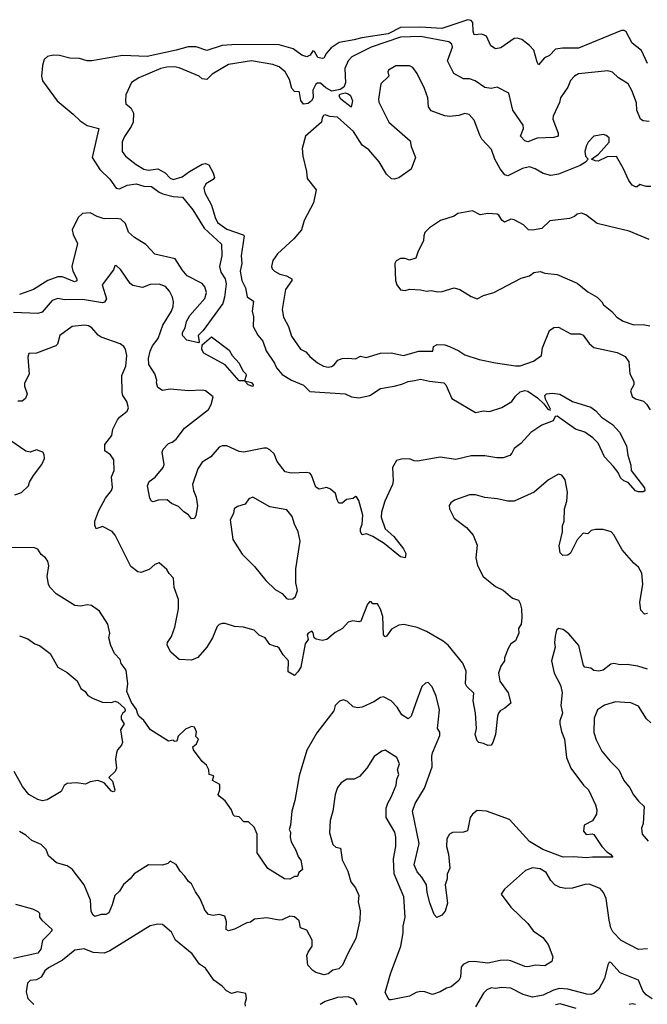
# Model space of a CAD drawing. Extents: x 1678759 to 1859541, y 384609 to 522867.
# Tile 127 of 256: x 1778546 to 1782633, y 440057 to 446474. Entities that reach past the tile are written whole.
import ezdxf

# ---------------------------------------------------------------- set-up
doc = ezdxf.new("R2010")
doc.units = 0

msp = doc.modelspace()

# ---------------------------------------------------------------- linework, layer by layer
at = {"layer": '0CON20XD'}
for points in [[(1782635, 446187.5), (1782595, 446274), (1782535, 446320), (1782494.4, 446394.4), (1782482.9, 446402.9), (1782465, 446403.1), (1782185, 446287.5), (1782081.2, 446288.8), (1782035, 446281.5), (1781995, 446240.6), (1781962.5, 446225), (1781925, 446180), (1781915, 446196.7), (1781893.9, 446275), (1781866.2, 446306.2), (1781815, 446344.7), (1781785, 446354.1), (1781765, 446351.2), (1781679.5, 446290.5), (1781643.7, 446283.7), (1781614.2, 446304.2), (1781585, 446366.9), (1781555, 446380.6), (1781505, 446374.4), (1781498.7, 446398.7), (1781495.6, 446455.6), (1781485, 446468.7), (1781465, 446473.9), (1781295, 446416.7), (1781155, 446424.9), (1781025, 446422.3), (1780945, 446382.1), (1780773.4, 446356.6), (1780725, 446341.8), (1780625.6, 446325), (1780575, 446291.3), (1780542.9, 446255), (1780526.1, 446223.9), (1780515, 446221.1), (1780486.9, 446226.9), (1780465, 446267.5), (1780455, 446270), (1780438.2, 446241.8), (1780415, 446230.9), (1780383.4, 446243.4), (1780326.9, 446285), (1780235, 446309.2), (1779958.5, 446311.5), (1779865, 446305.9), (1779765, 446273.8), (1779696, 446296), (1779642.3, 446297.7), (1779565.2, 446274.8), (1779375, 446233.9), (1779215, 446241.2), (1779015, 446205.6), (1778985, 446206.5), (1778935, 446220.8), (1778873, 446223), (1778805, 446241.5), (1778765, 446243.3), (1778727.5, 446235), (1778706.2, 446215), (1778694.4, 446175), (1778688.5, 446105), (1778693.8, 446075), (1778790.6, 445945), (1778895, 445858.5), (1778940.5, 445815), (1778984.4, 445785), (1779061.9, 445765), (1779018.2, 445575), (1779067.7, 445497.7), (1779133.3, 445435), (1779175, 445376.7), (1779195, 445372.3), (1779245, 445396.2), (1779305, 445403.7), (1779355, 445389.2), (1779405, 445387.5), (1779455, 445349.3), (1779478.7, 445338.7), (1779545, 445321.9), (1779606.5, 445316.5), (1779673.7, 445235), (1779748.3, 445115), (1779859.9, 445009.9), (1779861.6, 444935), (1779847.4, 444865), (1779855, 444828.9)], [(1782645, 445810), (1782605, 445814.4), (1782589.4, 445825), (1782565.5, 445885), (1782562.8, 445932.8), (1782531.8, 446011.8), (1782507.1, 446055), (1782444.6, 446094.6), (1782405, 446132), (1782375, 446141.2), (1782185, 446120), (1782159.2, 446105), (1782133, 446077), (1782115.6, 446035), (1782068.1, 445965), (1782061.1, 445935), (1782020.5, 445845), (1782018.2, 445825), (1782052.9, 445735), (1782053.3, 445715), (1782025, 445705.7), (1781915, 445702.2), (1781855, 445677.1), (1781835, 445684.2), (1781807.5, 445715), (1781825.6, 445765), (1781825, 445787.5), (1781756, 445885), (1781731.2, 445995), (1781655, 446034.5), (1781615, 446024.5), (1781575, 446031.8), (1781510.8, 446075), (1781475, 446088.5), (1781435, 446088.5), (1781372.7, 446122.7), (1781332, 446205), (1781364, 446295), (1781360, 446315), (1781339.7, 446329.7), (1781154.8, 446365.2), (1781025, 446360.7), (1780835, 446295.2), (1780709.2, 446230.8), (1780684.5, 446205), (1780663.3, 446156.7), (1780666.7, 446063.3), (1780655.7, 446034.3), (1780631.9, 446018.1), (1780578.9, 446008.9), (1780539.9, 446029.9), (1780505, 446061.2), (1780485, 446061.1), (1780475, 446054.2), (1780454.7, 446015), (1780456, 445965), (1780446, 445945), (1780425, 445927.5), (1780394.4, 445924.4), (1780377.6, 445947.6), (1780368.9, 445998.9), (1780365, 446004), (1780335, 446005.8), (1780318.1, 446025), (1780301.9, 446085), (1780273.8, 446133.8), (1780235, 446166.9), (1780195, 446182.5), (1780055, 446205.3), (1779905, 446181.8), (1779800.2, 446119.8), (1779765, 446084), (1779735, 446089.2), (1779715, 446105.5), (1779585, 446159.7), (1779554.2, 446165.8), (1779505, 446164.3), (1779465.8, 446155), (1779321.2, 446095), (1779275, 446063.8), (1779236.9, 445985), (1779234, 445945), (1779236.7, 445925), (1779269.2, 445899.2), (1779286, 445865), (1779285.7, 445805), (1779272.9, 445777.1)], [(1782655, 445387.5), (1782625, 445386.2), (1782585, 445398.8), (1782565.9, 445384.1), (1782556.1, 445383.9), (1782535, 445396), (1782513.1, 445425), (1782476.1, 445506.1), (1782431.3, 445581.3), (1782370.5, 445579.5), (1782312.8, 445552.8), (1782293.1, 445553.1), (1782270, 445565), (1782315, 445596.9), (1782384.2, 445675), (1782383.6, 445703.6), (1782365, 445720), (1782346.4, 445726.4), (1782285, 445713.8), (1782248, 445675), (1782235.7, 445654.3), (1782225.6, 445614.4), (1782229.4, 445585), (1782247.5, 445565), (1782230, 445545), (1782196.4, 445523.6), (1782055, 445466.9), (1782005, 445459.4), (1781955, 445470.8), (1781902.5, 445502.5), (1781865, 445514.3), (1781820, 445505), (1781725, 445456), (1781705, 445463.8), (1781675, 445502.5), (1781639.5, 445565), (1781618.3, 445628.3), (1781555, 445696), (1781542, 445722), (1781505, 445820), (1781473.8, 445855), (1781445, 445862.2), (1781405, 445848.6), (1781345, 445844), (1781315, 445848), (1781225, 445880), (1781208.9, 445905), (1781203.1, 445965), (1781181.2, 446025), (1781135, 446123.3), (1781105, 446163.3), (1781085, 446172.5), (1780995, 446174), (1780947.5, 446145), (1780942.5, 446135), (1780948.8, 446105), (1780897.3, 446055), (1780881.4, 445955), (1780884.1, 445935.9), (1780950, 445805), (1781089.2, 445685), (1781095, 445647.5), (1781123.8, 445575), (1781095, 445499.4), (1781015, 445443.8), (1780985, 445434.2), (1780966.1, 445436.1), (1780935, 445467.5), (1780887.6, 445547.6), (1780819.4, 445625), (1780776.9, 445656.9), (1780718.6, 445745), (1780615, 445838), (1780565, 445843.8), (1780535, 445854), (1780525, 445850), (1780515.8, 445835), (1780511.2, 445805), (1780407.1, 445715), (1780386, 445635), (1780389.2, 445585), (1780413.3, 445485), (1780418.3, 445438.3), (1780476.2, 445365), (1780458.8, 445281.2), (1780399.2, 445165), (1780381.2, 445105), (1780332, 445045), (1780225, 444947.5), (1780195, 444903.8), (1780185.7, 444865), (1780190, 444850), (1780205, 444835.8), (1780240, 444815), (1780283.5, 444803.5), (1780318, 444785), (1780318.1, 444775), (1780276.4, 444715), (1780254.6, 444585), (1780263.3, 444535), (1780296.2, 444475), (1780315, 444410.8), (1780375, 444326.9), (1780408.5, 444308.5), (1780435, 444278.1), (1780485, 444236.7), (1780525, 444215.7), (1780555, 444209.4), (1780576.2, 444213.8), (1780594.7, 444225.3), (1780618, 444255), (1780645, 444265.6), (1780685, 444268.8), (1780733, 444263), (1780765, 444280), (1780802.5, 444272.5), (1780895, 444300.6), (1780965, 444302.9), (1781045.7, 444284.3), (1781145.6, 444314.4), (1781236.4, 444313.6), (1781240, 444345), (1781265, 444357.1), (1781315, 444354.3), (1781344.5, 444344.5), (1781405, 444315.7), (1781445, 444288.6), (1781538.8, 444258.8), (1781645, 444237.1), (1781775, 444217.9), (1781805, 444218.5), (1781891.3, 444248.7), (1781944, 444285), (1781950, 444335), (1781995, 444448.8), (1782025, 444468.1), (1782055, 444470.6), (1782135, 444425.8), (1782195, 444426.9), (1782215, 444418.6), (1782255, 444364.3), (1782285, 444337.8), (1782436.7, 444305), (1782488.1, 444278.1), (1782513.1, 444245), (1782518.6, 444165), (1782545.6, 444115), (1782544.3, 444095), (1782524.2, 444055), (1782535, 444017.5), (1782555, 444002.5), (1782607.6, 443987.6), (1782628.2, 443968.2), (1782651.3, 443931.3)], [(1780705, 445904.3), (1780636.8, 445955), (1780625.3, 445975), (1780630.8, 445989.2), (1780665, 445996.7), (1780685, 445991.3), (1780699.6, 445979.6), (1780712.1, 445945), (1780705, 445904.3)], [(1779272.9, 445777.1), (1779228.1, 445711.9), (1779212.5, 445677.5), (1779213.5, 445615), (1779235.3, 445585.3), (1779305, 445530.6), (1779355, 445500), (1779385, 445492.5), (1779445, 445501.1), (1779494.3, 445475), (1779525, 445440), (1779545, 445433.3), (1779605, 445449.6), (1779650.8, 445485), (1779735, 445531.5), (1779755, 445536.7), (1779777, 445527), (1779805.6, 445475), (1779814, 445445), (1779805, 445432), (1779758, 445405), (1779745.7, 445375), (1779751.8, 445345), (1779794.5, 445265), (1779818.5, 445185), (1779835, 445152.9), (1779895, 445108.5), (1780001.9, 445071.9), (1780008.6, 445065), (1779989.1, 444935), (1779992.7, 444885), (1779982.4, 444835), (1779993.2, 444773.2), (1780015.5, 444725.5), (1780027.9, 444667.9), (1780068.5, 444638.5), (1780059.4, 444575), (1780068, 444538), (1780066.9, 444475), (1780097.6, 444417.6), (1780129.1, 444379.1), (1780150, 444315), (1780204.4, 444235), (1780217.5, 444205), (1780255, 444162), (1780315, 444124.4), (1780395, 444092.9), (1780435, 444050.8), (1780665, 444034.4), (1780705.5, 444015.5), (1780755, 444008.5), (1780825, 444024.4), (1780895, 444069.5), (1780984.6, 444085.4), (1781035, 444097.9), (1781075, 444116.2), (1781117.3, 444122.7), (1781155, 444130.9), (1781215, 444117.5), (1781308, 444108), (1781321.4, 444095), (1781360.8, 444005), (1781515, 443914.3), (1781565, 443923.8), (1781605, 443921.2), (1781685, 443946.2), (1781751.2, 443985), (1781775, 444020), (1781805, 444048), (1781835, 444057.5), (1781855, 444053.1), (1781918.7, 444008.7), (1781959.9, 443969.9), (1781985, 443936), (1782000, 443930), (1782003.3, 443935), (1781969.8, 443999.8), (1781965.5, 444025), (1781975.3, 444034.7), (1782015, 444040.3), (1782062.8, 444032.8), (1782145, 443985.6), (1782265, 443948.6), (1782298.1, 443925), (1782334.1, 443884.1), (1782405, 443836.4), (1782451.4, 443785), (1782496.3, 443696.3), (1782505.8, 443635.8), (1782525, 443570), (1782527.5, 443535), (1782615, 443422.5), (1782615.9, 443404.1), (1782605, 443397.5), (1782575, 443396.2), (1782555, 443403.8), (1782507.7, 443457.7), (1782479.3, 443469.3), (1782458.3, 443488.3), (1782442.7, 443522.7), (1782412.7, 443562.7), (1782353.3, 443625), (1782313.3, 443713.3), (1782278.9, 443748.9), (1782226, 443785), (1782165, 443805.7), (1782045, 443890.6), (1782031.8, 443888.2), (1782019.7, 443860.3), (1781945, 443830.8), (1781875, 443784.4), (1781809.2, 443710.8), (1781765, 443678.6), (1781751.5, 443648.5), (1781736.6, 443633.4), (1781695, 443618.9), (1781652.6, 443617.4), (1781575, 443630.6), (1781485, 443630.9), (1781385, 443607.1), (1781285, 443622.2), (1781137.3, 443597.3), (1781115, 443598), (1781085, 443612), (1781029.3, 443610.7), (1781000, 443600), (1780974.5, 443555.5), (1780977.4, 443467.4), (1780972.5, 443445), (1780924.1, 443335.9), (1780902.1, 443265), (1780900.7, 443230.7), (1780926.6, 443156.6), (1780981.9, 443105), (1781045.8, 443025), (1781060, 442995), (1781055, 442967.5), (1781025, 442974), (1780920.1, 443060.1), (1780845, 443106.4), (1780805, 443122.5), (1780775, 443116), (1780765.5, 443135.5), (1780765, 443156.7), (1780776.2, 443185), (1780780.4, 443245), (1780755, 443340), (1780740, 443365), (1780733, 443367), (1780716.4, 443353.6), (1780675, 443346.7), (1780645, 443323.3), (1780625, 443323.8), (1780612.9, 443345), (1780602.5, 443385), (1780570, 443415), (1780545, 443424), (1780495, 443413.3), (1780475, 443426.7), (1780445.8, 443505), (1780435, 443518.8), (1780415, 443522.9), (1780315, 443518.9), (1780275, 443526), (1780223.1, 443595), (1780202.5, 443645), (1780175, 443671.2), (1780155, 443681.2), (1780135, 443682), (1780005, 443654.3), (1779975, 443658.6), (1779895, 443697.5), (1779865, 443696.5), (1779845, 443686.9), (1779790, 443625), (1779735, 443590.6), (1779705, 443546), (1779670.6, 443445), (1779678.1, 443405), (1779695, 443362.5), (1779703.8, 443305), (1779693, 443243), (1779685, 443222.5), (1779665, 443221.2), (1779645, 443247.5), (1779615, 443266.7), (1779580.3, 443300.3), (1779535, 443321.2), (1779505.4, 443345.4), (1779446.7, 443343.3), (1779415, 443332.5), (1779405, 443336.2), (1779394.4, 443354.4), (1779377.5, 443435), (1779389.2, 443465), (1779427.6, 443492.4), (1779480.9, 443555), (1779486.9, 443575), (1779474.5, 443655), (1779480.5, 443675), (1779515, 443712), (1779539.3, 443720.7), (1779565, 443740.8), (1779618.5, 443811.5), (1779775, 443934.4), (1779792.5, 443965), (1779805.8, 444015), (1779755, 444054.2), (1779735, 444059.5), (1779645.5, 444055.5), (1779525, 444066.2), (1779475, 444057.1), (1779445, 444076.2), (1779437.3, 444107.3), (1779438, 444125), (1779425.8, 444165), (1779387.7, 444227.7), (1779384.4, 444265), (1779395, 444313.3), (1779410.7, 444349.3), (1779447.8, 444395), (1779477.9, 444482.1), (1779533.6, 444575), (1779544.5, 444605), (1779547.8, 444635), (1779541.5, 444665), (1779522.5, 444705), (1779495, 444735.6), (1779455, 444750), (1779395, 444747.3), (1779345, 444729.2), (1779281.8, 444741.8), (1779264.7, 444754.7), (1779205, 444843.3), (1779175, 444872.5), (1779165, 444870), (1779157.3, 444842.7), (1779083.1, 444745), (1779110.6, 444655), (1779098, 444632), (1779085, 444629.5), (1778955, 444650.7), (1778837.3, 444647.3), (1778795, 444657.8), (1778756.5, 444643.5), (1778691.5, 444568.5), (1778665, 444558.2), (1778505.3, 444565.3)], [(1779855, 444828.9), (1779884, 444784), (1779891.4, 444751.4), (1779880.7, 444665), (1779868.7, 444625), (1779741.2, 444448.8), (1779708.9, 444415), (1779715.6, 444375), (1779711.4, 444368.6), (1779635.4, 444385.4), (1779605.8, 444415), (1779605.6, 444435), (1779624.2, 444465.8), (1779633.2, 444506.8), (1779654.8, 444545.2), (1779752.4, 444657.6), (1779762.9, 444695), (1779751.8, 444731.8), (1779733.9, 444753.9), (1779637.1, 444805), (1779603.3, 444843.3), (1779558, 444915), (1779425.4, 444945.4), (1779368.3, 445008.3), (1779293.6, 445055), (1779255, 445088.5), (1779234, 445145), (1779205, 445173.1), (1779175, 445179.1), (1779095, 445175.8), (1779050.4, 445190.4), (1779005, 445214.6), (1778955, 445211.2), (1778927.1, 445185), (1778888.2, 445105), (1778893.3, 445073.3), (1778921.5, 445015), (1778886, 444865), (1778891.1, 444835), (1778918.5, 444785), (1778918.9, 444771.1), (1778903.6, 444766.4), (1778825, 444798.1), (1778795, 444797.4), (1778728.2, 444775), (1778635, 444714.7), (1778545, 444683.3)], [(1782645, 445040.6), (1782515, 445096.7), (1782387.5, 445125), (1782306, 445146), (1782232, 445202), (1782205, 445213.3), (1782175, 445206.7), (1782158.3, 445191.7), (1782125, 445178.8), (1781997.7, 445162.3), (1781945, 445112), (1781885, 445102.5), (1781860, 445105), (1781826.1, 445136.1), (1781765, 445168.8), (1781745, 445173.3), (1781702.5, 445155), (1781685, 445166.7), (1781665, 445200), (1781655, 445206.2), (1781595, 445210), (1781545, 445202.5), (1781495, 445227.5), (1781398.3, 445211.7), (1781375, 445193.8), (1781285.9, 445164.1), (1781215, 445117.5), (1781185, 445087.5), (1781176.7, 445065), (1781176.4, 445033.6), (1781140, 444965), (1781125, 444920), (1781085, 444907.5), (1781055, 444917.5), (1781025, 444916.7), (1780997, 444903), (1780988.8, 444885), (1780992.5, 444775), (1781002, 444745), (1781025, 444712.5), (1781055, 444710), (1781085, 444717.5), (1781155, 444713.8), (1781194.3, 444704.3), (1781225, 444710), (1781269.3, 444699.3), (1781297.7, 444702.3), (1781375, 444726.2), (1781412.5, 444715), (1781485, 444669.2), (1781525, 444654), (1781565, 444675.8), (1781632.5, 444695), (1781811.4, 444788.6), (1781865, 444803.8), (1781893, 444827), (1781935, 444832), (1781965, 444822), (1782045, 444814.2), (1782175, 444757.5), (1782245, 444699.4), (1782305.4, 444665.4), (1782336.2, 444635), (1782347.5, 444615), (1782402, 444572), (1782433.8, 444535), (1782475, 444508), (1782545, 444484.4), (1782605, 444486.5), (1782648.6, 444478.6)], [(1779208.8, 443031.2), (1779167.8, 443115), (1779148.1, 443138.1), (1779085, 443170.6), (1779045, 443156), (1779035, 443180), (1779036.2, 443205), (1779061.2, 443275), (1779105, 443354.4), (1779144.6, 443405), (1779150.4, 443425), (1779143.3, 443495), (1779161.4, 443535), (1779158, 443605), (1779137.7, 443637.7), (1779100, 443665), (1779100.8, 443705), (1779145.7, 443764.3), (1779153.3, 443805), (1779183.7, 443866.3), (1779196.4, 443883.6), (1779245, 443922.5), (1779253.6, 443945), (1779243.1, 443985), (1779217.8, 444025), (1779213.6, 444043.6), (1779212, 444155), (1779236.5, 444216.5), (1779244.5, 444285), (1779235, 444326.2), (1779224.3, 444345), (1779200.8, 444360.8), (1779076.7, 444405), (1779058, 444418), (1779015.8, 444465.8), (1778995, 444479.1), (1778967.2, 444482.8), (1778887.5, 444475), (1778808.1, 444415), (1778791.5, 444358.5), (1778782, 444348), (1778655, 444300.6), (1778605, 444298.8), (1778600, 444275), (1778606.9, 444163.1), (1778578, 444105), (1778578, 444085), (1778594.2, 444035), (1778584.2, 444005), (1778561.7, 443988.3), (1778535, 443988.2)], [(1780065, 444082.5), (1780033.9, 444093.9), (1780010, 444120), (1779975, 444121.2), (1779883.5, 444223.5), (1779745, 444301.4), (1779731.5, 444325), (1779734.5, 444355.5), (1779795, 444406.9), (1779910.8, 444320.8), (1779929.2, 444285), (1779976, 444235), (1780000, 444185), (1780017.5, 444165), (1780020, 444155), (1780010, 444120), (1780055, 444110), (1780066.2, 444095), (1780065, 444082.5)], [(1778515, 443378), (1778558, 443392), (1778602.9, 443435), (1778610.2, 443459.8), (1778636.3, 443503.7), (1778690.6, 443575), (1778707.1, 443615), (1778705, 443640), (1778696.7, 443655), (1778655, 443670), (1778615, 443655.4), (1778585, 443662.7), (1778488.4, 443728.4)], [(1782635, 442604), (1782615, 442600), (1782590.6, 442625), (1782583.5, 442675), (1782604.6, 442795), (1782597.7, 442867.7), (1782575.4, 442905.4), (1782545, 442930.8), (1782469.5, 443019.5), (1782415, 443116.2), (1782396.6, 443136.6), (1782345, 443150.5), (1782295, 443150.8), (1782267.5, 443145), (1782245, 443123.3), (1782215, 443126.7), (1782175, 443083.3), (1782132.7, 442997.3), (1782115, 442983.8), (1782081.7, 442981.7), (1782065, 443000), (1782059.2, 443045), (1782079.4, 443135), (1782080, 443175), (1782090.8, 443205), (1782093.1, 443285), (1782109.4, 443335), (1782113.5, 443393.5), (1782097.5, 443475), (1782076.2, 443505), (1782055, 443512), (1781988.6, 443475), (1781895.7, 443395), (1781765, 443335.7), (1781724.4, 443335.6), (1781655, 443351.9), (1781575, 443360), (1781515, 443376.2), (1781475, 443377.5), (1781377.6, 443342.4), (1781353.8, 443325), (1781342.3, 443307.7), (1781343.8, 443285), (1781375, 443225.8), (1781455.7, 443165), (1781498.6, 443115), (1781525, 443050), (1781517, 442967), (1781527.3, 442917.3), (1781564.2, 442845), (1781645, 442778.8), (1781695, 442756.2), (1781755, 442704.2), (1781795, 442691.2), (1781805, 442670), (1781814.2, 442635), (1781815.7, 442575), (1781812, 442535), (1781793.8, 442505), (1781796.7, 442475), (1781773.6, 442426.4), (1781743.3, 442405), (1781726.7, 442375), (1781702.5, 442315), (1781702.5, 442295), (1781679.3, 442260.7), (1781663.8, 442215), (1781672.3, 442162.3), (1781726.7, 442086.7), (1781745, 442020), (1781705, 441986), (1781675, 441969.2), (1781664.2, 441955), (1781656.9, 441935), (1781644.1, 441815.9), (1781626.8, 441763.2), (1781615, 441746.7), (1781595, 441742.5), (1781566.4, 441756.4), (1781535, 441762.5), (1781524.1, 441774.1), (1781510.8, 441815), (1781520, 441855), (1781514.4, 441955), (1781497.9, 442035), (1781503.8, 442085), (1781458, 442128), (1781448.9, 442145), (1781452.4, 442227.6), (1781430.5, 442280.5), (1781335, 442396.9), (1781302.6, 442422.6), (1781195.4, 442485.4), (1781135, 442512.5), (1781048.3, 442531.7), (1781015, 442527.5), (1780967.9, 442502.1), (1780935, 442456.7), (1780925, 442452.5), (1780914.4, 442465), (1780910.8, 442585), (1780895, 442632.5), (1780875, 442666.7), (1780845, 442667.5), (1780835, 442680), (1780825, 442682.5), (1780810, 442665), (1780766.4, 442553.6), (1780755, 442550), (1780715, 442556.2), (1780685, 442546.2), (1780648.8, 442505), (1780600.5, 442479.5), (1780545.6, 442434.4), (1780515, 442428.1), (1780476.8, 442436.8), (1780463.8, 442445), (1780457, 442477), (1780448.3, 442488.3), (1780423.6, 442476.4), (1780417.5, 442465), (1780423.8, 442435), (1780404, 442405), (1780376, 442255), (1780357.3, 442222.7), (1780335, 442200), (1780295, 442222.5), (1780296.7, 442295), (1780261.2, 442335), (1780235, 442377.5), (1780225, 442386.7), (1780211.7, 442388.3), (1780175, 442402.5), (1780145, 442446.2), (1780105, 442462.5), (1780073.3, 442495), (1780002.5, 442515), (1779945, 442520), (1779885, 442538.1), (1779865, 442538.6), (1779845, 442532), (1779831.2, 442518.8), (1779802.5, 442445), (1779764.4, 442385), (1779705, 442317.5), (1779665, 442300), (1779584.5, 442304.5), (1779531.2, 442351.2), (1779506.4, 442396.4), (1779508, 442415), (1779535.4, 442454.6), (1779557.1, 442515), (1779580, 442635), (1779579.5, 442695), (1779552.6, 442772.6), (1779547.5, 442835), (1779519.2, 442865), (1779505, 442891.2), (1779455, 442933.8), (1779425.9, 442924.1), (1779388.8, 442891.2), (1779335, 442870), (1779315, 442876.2), (1779270.3, 442910.3), (1779208.8, 443031.2)], [(1780295, 442696.2), (1780325, 442698.8), (1780341.2, 442715), (1780355.8, 442754.2), (1780343.1, 442803.1), (1780343.2, 442895), (1780372.7, 443075), (1780359.7, 443135), (1780335.4, 443185), (1780320.9, 443235), (1780285, 443279.4), (1780175, 443300), (1780065, 443361.2), (1780038.3, 443351.7), (1780013.2, 443316.8), (1779965, 443301.2), (1779942.5, 443285), (1779937.5, 443255), (1779917.5, 443215), (1779934.6, 443085), (1779995, 442990.8), (1780075, 442910), (1780148.8, 442818.8), (1780209.5, 442759.5), (1780255, 442733.8), (1780282.3, 442702.3), (1780295, 442696.2)], [(1781122.5, 442015), (1781095.6, 441934.4), (1781075, 441918), (1781033.7, 441943.7), (1781004.3, 441994.3), (1780963.9, 442033.9), (1780915, 442060), (1780895, 442056.2), (1780852.2, 442027.8), (1780775, 441992.9), (1780745, 441988), (1780717.5, 441995), (1780680.3, 442030.3), (1780655, 442041.2), (1780627.7, 442032.3), (1780601.2, 442005), (1780590.7, 441969.3), (1780480.6, 441825), (1780415, 441713.8), (1780365.7, 441545), (1780338.6, 441385), (1780318, 441315), (1780308.8, 441225), (1780300, 441195), (1780308.3, 441178.3), (1780306.2, 441145), (1780313.1, 441115), (1780342.9, 441065), (1780360.8, 441015), (1780376.2, 440996.2), (1780387.5, 440935), (1780363.3, 440916.7), (1780355, 440890), (1780335, 440890), (1780305, 440871.2), (1780270, 440875), (1780162.3, 440942.3), (1780093, 441043), (1780092.2, 441165), (1780072.1, 441212.1), (1780035, 441246), (1780005, 441246.7), (1779975, 441277.5), (1779945, 441282.5), (1779935, 441292.5), (1779925, 441323.3), (1779885, 441382.5), (1779845, 441413.3), (1779838.8, 441425), (1779850, 441455), (1779848.3, 441488.3), (1779802.5, 441515), (1779810, 441545), (1779780, 441555), (1779777.5, 441585), (1779762.5, 441615), (1779735, 441640), (1779677.5, 441715), (1779673.3, 441735), (1779696.7, 441755), (1779710, 441785), (1779693, 441803), (1779697, 441833), (1779685, 441862.5), (1779665, 441866.7), (1779625, 441850), (1779577.5, 441805), (1779568.3, 441771.7), (1779555, 441770), (1779545, 441777.5), (1779515, 441772.5), (1779396.7, 441845), (1779355, 441906.7), (1779322.5, 441935), (1779313.3, 441955), (1779307.7, 441977.7), (1779274.1, 442024.1), (1779244, 442095), (1779249.2, 442145), (1779238.5, 442235), (1779207.6, 442277.6), (1779200, 442305), (1779163.8, 442343.8), (1779138.6, 442395), (1779127.5, 442445), (1779133.8, 442475), (1779118.9, 442535), (1779065, 442618), (1779013.9, 442656.1), (1778985, 442660), (1778945, 442652.5), (1778905, 442655.6), (1778782.8, 442732.8), (1778742.9, 442775), (1778732.9, 442795), (1778726, 442845), (1778735.7, 442915), (1778728.8, 442945), (1778715, 442966.7), (1778685, 442987.5), (1778663.9, 443023.9), (1778642.3, 443032.3), (1778452.5, 443035)], [(1782635, 442241.4), (1782571.2, 442261.2), (1782501.7, 442271.7), (1782455, 442270), (1782415, 442278.8), (1782395, 442274.2), (1782345, 442234.3), (1782318, 442228), (1782285, 442231.2), (1782265, 442246.7), (1782225, 442253.8), (1782216.2, 442265), (1782187.5, 442395), (1782121.1, 442471.1), (1782085, 442498.5), (1782055, 442506.9), (1782041.4, 442495), (1782033.3, 442456.7), (1782027.8, 442415), (1782031.9, 442385), (1782009.2, 442295), (1782025.8, 442215), (1782067.3, 442137.3), (1782078.2, 442088.2), (1782068.9, 442005), (1782080.9, 441955), (1782063.3, 441905), (1782062.2, 441885), (1782073.9, 441833.9), (1782093.5, 441785), (1782106.7, 441665), (1782135.7, 441595), (1782216.2, 441485), (1782250, 441455), (1782295, 441357.5), (1782303.6, 441323.6), (1782301.2, 441295), (1782276.7, 441253.3), (1782222.5, 441225), (1782217.5, 441185), (1782235, 441163.3), (1782275, 441166.7), (1782285, 441162.5), (1782337.5, 441085), (1782369.7, 441049.7), (1782393.3, 441035), (1782407.5, 441015), (1782275, 441015.7), (1782235, 441010.6), (1782155, 441017.8), (1782085, 441015.4), (1781951.4, 441065), (1781865, 441117.3), (1781735, 441262.2), (1781585, 441315.5), (1781525, 441319.2), (1781493.7, 441296.3), (1781480, 441275), (1781462.7, 441187.3), (1781435, 441178.6), (1781363.4, 441176.6), (1781344.5, 441165.5), (1781328.1, 441135), (1781325.5, 441085), (1781338.5, 441035), (1781345.8, 440945), (1781330, 440905), (1781328.8, 440875), (1781317.5, 440835), (1781332, 440715), (1781315.9, 440664.1), (1781295, 440637.5), (1781263, 440623), (1781245, 440642.5), (1781217.5, 440717.5), (1781200, 440785), (1781195.6, 440835), (1781165.5, 440885), (1781135, 440919.2), (1781113.8, 440965), (1781146.5, 441105), (1781104.6, 441315.4), (1781120.9, 441365), (1781182.7, 441465), (1781232.9, 441605), (1781228.8, 441675), (1781233.1, 441695), (1781281.1, 441808.9), (1781280.9, 441830.9), (1781265.8, 441855), (1781278.9, 441975), (1781258.6, 442065), (1781232, 442125), (1781205, 442153.3), (1781189.3, 442150.7), (1781165, 442127.5), (1781122.5, 442015)], [(1778545, 442458.8), (1778599.5, 442439.5), (1778645, 442405.7), (1778675.7, 442395.7), (1778745, 442342), (1778795, 442254), (1778855, 442220), (1778920, 442165), (1778943.3, 442115), (1778972.5, 442095), (1778989.3, 442069.3), (1779025, 442048.8), (1779085, 442026.2), (1779145, 442023.3), (1779165, 442032.5), (1779185, 442026.7), (1779227.7, 441987.7), (1779233.3, 441975), (1779230, 441965), (1779215, 441952.5), (1779206.7, 441935), (1779206.7, 441915), (1779226.2, 441885), (1779203.3, 441845), (1779216.2, 441763.8), (1779210, 441745), (1779183.9, 441716.1), (1779176.7, 441695), (1779168.8, 441655), (1779176.7, 441595), (1779166.7, 441575), (1779127.5, 441535), (1779151.1, 441511.1), (1779166.5, 441455), (1779164, 441445), (1779155, 441440.9), (1779142.9, 441445), (1779095, 441500.8), (1779055, 441515.6), (1779005, 441506.2), (1778975, 441491.2), (1778915, 441501.2), (1778855, 441496.2), (1778836.4, 441483.6), (1778816.6, 441443.4), (1778725, 441388.8), (1778695, 441382), (1778665, 441390.8), (1778606.2, 441425), (1778565, 441476), (1778510, 441575)], [(1782655, 441891.4), (1782626.8, 441916.8), (1782575, 441999.4), (1782525, 442022.5), (1782485.5, 442024.5), (1782425, 442028.6), (1782355, 442005.7), (1782307.5, 441975), (1782287.4, 441922.6), (1782285, 441827.5), (1782299.9, 441779.9), (1782336, 441706), (1782390.5, 441640.5), (1782446.9, 441585), (1782479.4, 441515), (1782518, 441468), (1782542.8, 441422.8), (1782575, 441380), (1782612.5, 441345), (1782606, 441235), (1782595.7, 441205), (1782599.2, 441165), (1782639.1, 441119.1)], [(1780942.1, 441367.9), (1780965, 441406.2), (1780996.7, 441485), (1781002.5, 441525), (1781014.2, 441555), (1781007.1, 441585), (1781018.6, 441625), (1781001.2, 441665), (1780925, 441712), (1780905, 441707.5), (1780855, 441672), (1780806, 441595), (1780758.9, 441541.1), (1780725, 441524), (1780675.9, 441524.1), (1780640.3, 441499.7), (1780615, 441470), (1780600.6, 441425), (1780584.4, 441315), (1780568.1, 441255), (1780563.7, 441173.7), (1780585, 441099.2), (1780605, 441080), (1780634.2, 441074.2), (1780645, 440998.8), (1780683.3, 440925), (1780702.9, 440855), (1780731.9, 440815), (1780754.3, 440765), (1780749.4, 440725), (1780763.1, 440665), (1780760.6, 440605), (1780735.7, 440485), (1780681.7, 440388.3), (1780648.1, 440311.9), (1780625, 440287.5), (1780585, 440278.9), (1780555, 440254.6), (1780528.6, 440248.6), (1780474.4, 440264.4), (1780455, 440276.2), (1780422, 440312), (1780416.7, 440375), (1780423.4, 440396.6), (1780450, 440435), (1780451.1, 440475), (1780415, 440540.8), (1780373.8, 440555), (1780365, 440601.2), (1780335, 440627.1), (1780305, 440630.9), (1780255, 440607.3), (1780235.4, 440604.6), (1780155, 440620), (1780075, 440612), (1780048.1, 440591.9), (1780025, 440586.9), (1779945, 440545.6), (1779905, 440535.8), (1779890, 440545), (1779892.9, 440595), (1779881.1, 440631.1), (1779845, 440642.9), (1779805, 440634.4), (1779775, 440641.4), (1779750.5, 440670.5), (1779742.2, 440695), (1779719.3, 440749.3), (1779690.3, 440790.3), (1779665, 440842.5), (1779646.1, 440856.1), (1779622.3, 440892.3), (1779590, 440925), (1779565, 440968.8), (1779525, 440990), (1779510, 440975), (1779475.9, 440964.1), (1779385, 440966), (1779292.1, 440907.9), (1779265.5, 440874.5), (1779221.7, 440838.3), (1779195.5, 440794.5), (1779165, 440766.2), (1779149.2, 440705), (1779127, 440653), (1779107.6, 440642.4), (1779077, 440643), (1779035, 440630), (1779025, 440636.7), (1779012, 440662), (1779006.7, 440735), (1778965.8, 440835), (1778886.8, 440936.8), (1778855, 440958.8), (1778785, 440978.8), (1778733.8, 441025), (1778718, 441065), (1778685, 441098), (1778625, 441124.3), (1778585, 441159.2), (1778543.8, 441183.8)], [(1782635, 440417.5), (1782575, 440412.9), (1782463.1, 440473.1), (1782409.3, 440529.3), (1782395.6, 440555), (1782383.6, 440605), (1782365, 440746.2), (1782348.2, 440785), (1782325, 440810.9), (1782255, 440839.2), (1782225, 440836.9), (1782145, 440814.6), (1782102.4, 440812.4), (1782065, 440818.8), (1782031.1, 440835), (1782004.2, 440864.2), (1781974.4, 440915), (1781935, 440940), (1781885, 440946.7), (1781840.3, 440929.7), (1781703, 440807), (1781681.2, 440775), (1781745, 440689.2), (1781854.2, 440584.2), (1781888.8, 440535), (1781951.5, 440491.5), (1781987.2, 440447.2), (1782018, 440365), (1782011.2, 440335), (1781965, 440306.7), (1781905, 440312.5), (1781855, 440300), (1781835, 440302), (1781745, 440340.6), (1781720, 440345), (1781675, 440343.1), (1781595, 440323.8), (1781505, 440336.4), (1781467.4, 440332.6), (1781433.2, 440316.8), (1781420.9, 440299.1), (1781415.6, 440234.4), (1781405, 440212), (1781355, 440170.8), (1781325, 440161.9), (1781285, 440136.9), (1781235, 440120.4), (1781185, 440138.5), (1781155, 440140), (1781126.7, 440133.3), (1781085, 440110), (1780965, 440086), (1780955, 440086.2), (1780945, 440096.2), (1780925, 440133.3), (1780961.1, 440255), (1781028.5, 440435), (1781043.1, 440523.1), (1781043, 440567), (1781055.5, 440625), (1781047.4, 440757.4), (1780984, 440906), (1780980, 441005), (1780996.2, 441085), (1780995.4, 441145.4), (1780988.1, 441178.1), (1780932.3, 441275), (1780931.8, 441335), (1780942.1, 441367.9)], [(1778518.3, 440708.3), (1778628.8, 440678.8), (1778665, 440662.5), (1778675, 440650), (1778676, 440625), (1778689.2, 440605), (1778755, 440546.7), (1778754.3, 440535), (1778736.6, 440513.4), (1778695, 440472), (1778683.8, 440415), (1778665, 440389.2), (1778505.3, 440354.7)], [(1780016.7, 440045), (1780013.9, 440063.9), (1780023.3, 440095), (1780018, 440128), (1779965, 440138), (1779925, 440126.2), (1779893.6, 440143.6), (1779865, 440174), (1779810, 440215), (1779755, 440292), (1779717.4, 440317.4), (1779668.1, 440385), (1779560.6, 440475), (1779535, 440526.2), (1779475, 440575.8), (1779445, 440578), (1779395, 440568), (1779134, 440406), (1779095, 440390.5), (1779025, 440393.3), (1778965, 440417.8), (1778905, 440410), (1778825, 440344.4), (1778732.9, 440295), (1778710, 440275), (1778685, 440234.4), (1778655, 440217.1), (1778615, 440210.8), (1778597.5, 440195), (1778587.3, 440137.3), (1778600, 440095), (1778638, 440055)], [(1782665, 440092.1), (1782625, 440119.1), (1782603.8, 440145), (1782575, 440214.4), (1782455, 440260.9), (1782395, 440330), (1782385, 440331.2), (1782375, 440313.8), (1782354.5, 440225), (1782316.2, 440155), (1782285, 440127.5), (1782265, 440120), (1782238.1, 440121.9), (1782115, 440156.3), (1782060.3, 440159.7), (1782021, 440149), (1781955, 440115.8), (1781885, 440103.9), (1781825, 440120.3), (1781745, 440161.5), (1781685, 440166.2), (1781645, 440158.9), (1781615, 440164.5), (1781588.5, 440151.5), (1781565, 440129.4), (1781515, 440039.4)], [(1780743.1, 440053.1), (1780720.9, 440090.9), (1780685, 440104.4), (1780615, 440100), (1780534.7, 440075.3), (1780502.5, 440055)], [(1782170.3, 440030.3), (1782065, 440058.8), (1782035, 440052.7)], [(1782555, 440054.6), (1782535, 440059.6), (1782513.8, 440056.2)]]:
    msp.add_lwpolyline(points, dxfattribs=at)

doc.saveas('drawing.dxf')
